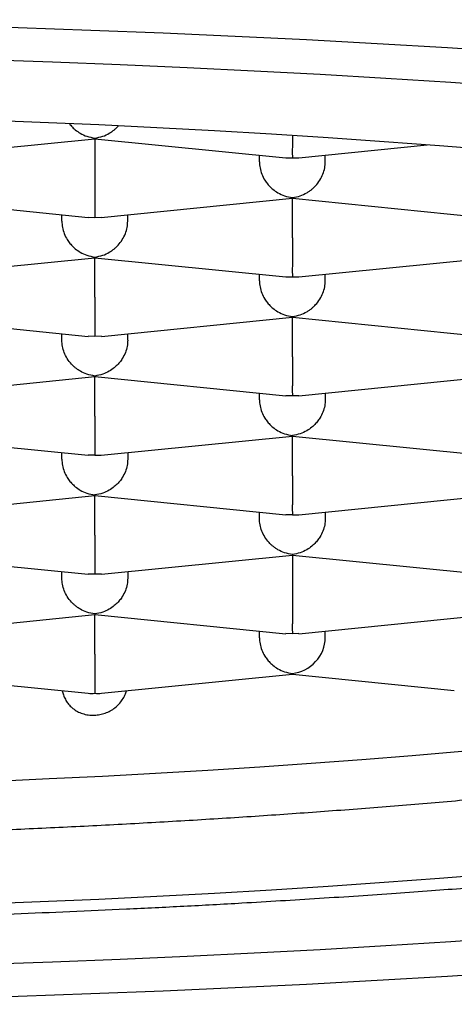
# Model space of a CAD drawing. Header units: millimetres. Extents: x 8 to 752, y 12 to 552.
# Tile 14 of 19: x 389.53 to 391.18, y 516 to 519.73. Entities that reach past the tile are written whole.
import ezdxf

# ---------------------------------------------------------------- set-up
doc = ezdxf.new("R2010")
doc.units = ezdxf.units.MM

msp = doc.modelspace()

# ---------------------------------------------------------------- linework, layer by layer
at = {"color": 7, "linetype": 'Continuous', "lineweight": 30}
for p, q in [((389.0856, 519.2078), (389.8107, 519.2805)), ((389.8108, 519.283), (389.8107, 519.281)), ((389.8107, 519.2805), (390.5361, 519.2078)), ((389.8108, 519.2805), (389.8108, 519.1304)), ((390.5856, 519.2078), (391.0731, 519.2567)), ((390.4358, 519.1931), (390.4358, 519.2178)), ((390.6858, 519.1931), (390.6858, 519.2178)), ((390.5361, 519.2083), (390.5608, 519.2078)), ((390.5608, 519.2078), (390.5856, 519.2083)), ((389.0609, 519.0549), (389.7861, 518.9822)), ((389.8356, 518.9822), (390.5607, 519.0549)), ((390.5608, 519.0575), (390.5607, 519.0555)), ((390.5607, 519.0549), (391.2861, 518.9822)), ((390.5608, 518.9048), (390.5608, 519.0549)), ((389.6858, 518.9675), (389.6858, 518.9923)), ((389.9358, 518.9675), (389.9358, 518.9923)), ((389.7861, 518.9827), (389.8108, 518.9823)), ((389.8108, 518.9823), (389.8356, 518.9827)), ((389.0856, 518.7566), (389.8107, 518.8293)), ((389.8108, 518.8319), (389.8107, 518.8299)), ((389.8107, 518.8294), (390.5361, 518.7566)), ((389.8108, 518.6793), (389.8108, 518.8293)), ((390.5856, 518.7566), (391.3107, 518.8293)), ((390.4358, 518.7419), (390.4358, 518.7667)), ((390.6858, 518.7419), (390.6858, 518.7667)), ((390.5361, 518.7572), (390.5608, 518.7567)), ((390.5608, 518.7567), (390.5856, 518.7572)), ((389.0607, 518.6038), (389.7858, 518.5311)), ((389.8359, 518.5311), (390.5607, 518.6038)), ((390.5608, 518.6063), (390.5607, 518.6043)), ((390.5607, 518.6038), (391.2858, 518.5311)), ((390.5608, 518.4537), (390.5608, 518.6038)), ((389.6858, 518.5164), (389.6858, 518.5411)), ((389.9358, 518.5164), (389.9358, 518.5411)), ((389.8108, 518.5311), (389.7858, 518.5316)), ((389.8358, 518.5316), (389.8108, 518.5311)), ((389.0856, 518.3055), (389.8107, 518.3782)), ((389.8108, 518.3807), (389.8107, 518.3787)), ((389.8107, 518.3782), (390.5358, 518.3055)), ((389.8108, 518.2281), (389.8108, 518.3782)), ((390.5859, 518.3055), (391.3107, 518.3782)), ((390.4358, 518.2908), (390.4358, 518.3155)), ((390.6858, 518.3155), (390.6858, 518.2908)), ((390.5608, 518.3055), (390.5358, 518.3061)), ((390.5858, 518.3061), (390.5608, 518.3055)), ((389.0607, 518.1526), (389.7858, 518.0799)), ((389.8356, 518.0799), (390.5607, 518.1526)), ((390.5608, 518.1551), (390.5607, 518.1532)), ((390.5607, 518.1526), (391.2858, 518.0799)), ((390.5608, 518.0025), (390.5608, 518.1526)), ((389.6858, 518.0652), (389.6858, 518.09)), ((389.9358, 518.09), (389.9358, 518.0652)), ((389.8108, 518.08), (389.7858, 518.0805)), ((389.8108, 518.08), (389.8356, 518.0804)), ((389.0859, 517.8544), (389.8107, 517.927)), ((389.8108, 517.9296), (389.8107, 517.9276)), ((389.8107, 517.9271), (390.5358, 517.8544)), ((389.8108, 517.777), (389.8108, 517.927)), ((390.5856, 517.8543), (391.3107, 517.927)), ((390.4358, 517.8396), (390.4358, 517.8644)), ((390.5608, 517.8544), (390.5358, 517.8549)), ((390.5608, 517.8544), (390.5856, 517.8549)), ((390.6858, 517.8644), (390.6858, 517.8396)), ((389.0607, 517.7015), (389.7858, 517.6288)), ((389.8359, 517.6288), (390.5607, 517.7015)), ((390.5608, 517.704), (390.5607, 517.702)), ((390.5607, 517.7015), (391.2858, 517.6288)), ((390.5608, 517.7015), (390.5608, 517.5514)), ((389.6858, 517.6141), (389.6858, 517.6388)), ((389.8108, 517.6288), (389.7858, 517.6293)), ((389.8358, 517.6293), (389.8108, 517.6288)), ((389.9358, 517.6388), (389.9358, 517.6141)), ((389.0859, 517.4032), (389.8107, 517.4759)), ((389.8108, 517.4784), (389.8107, 517.4764)), ((389.8107, 517.4759), (390.5358, 517.4032)), ((389.8108, 517.3258), (389.8108, 517.4759)), ((390.5859, 517.4032), (391.3107, 517.4759)), ((390.4358, 517.3885), (390.4358, 517.4132)), ((390.5608, 517.4032), (390.5358, 517.4038)), ((390.5858, 517.4038), (390.5608, 517.4032)), ((390.6858, 517.3885), (390.6858, 517.4132)), ((389.0607, 517.2503), (389.7859, 517.1776)), ((389.8358, 517.1776), (390.5608, 517.2503)), ((390.5608, 517.2528), (390.5608, 517.2503)), ((390.5608, 517.2503), (391.1756, 517.1887))]:
    msp.add_line(p, q, dxfattribs=at)
at = {"color": 7, "linetype": 'Continuous', "lineweight": 30, "flags": 128}
for points in [[(391.4133, 519.6078), (391.1493, 519.6247), (390.8828, 519.6404), (390.614, 519.6549), (390.3431, 519.6681), (390.0704, 519.6802), (389.7959, 519.691), (389.5199, 519.7005), (389.2425, 519.7088), (388.964, 519.7158), (388.6845, 519.7215), (388.4043, 519.726), (388.1234, 519.7292), (387.8422, 519.7311), (387.5608, 519.7317), (387.2794, 519.7311), (386.9982, 519.7292), (386.7174, 519.726)], [(386.7723, 519.6048), (387.0349, 519.6078), (387.2978, 519.6096), (387.5608, 519.6102), (387.8239, 519.6096), (388.0868, 519.6078), (388.3493, 519.6048), (388.6113, 519.6006), (388.8726, 519.5953), (389.133, 519.5887), (389.3923, 519.581), (389.6503, 519.5721), (389.907, 519.562), (390.162, 519.5507), (390.4152, 519.5383), (390.6664, 519.5248), (390.9156, 519.5101), (391.1624, 519.4943), (391.4068, 519.4774)], [(391.3278, 519.2364), (391.1198, 519.2531), (390.9093, 519.2688), (390.6965, 519.2835), (390.4816, 519.2973), (390.2647, 519.3101), (390.046, 519.3219), (389.8255, 519.3327), (389.6035, 519.3425), (389.3801, 519.3512), (389.1554, 519.359), (388.9296, 519.3657), (388.7029, 519.3715), (388.4755, 519.3761), (388.2473, 519.3798), (388.0188, 519.3824), (387.7899, 519.3839), (387.5608, 519.3845), (387.3318, 519.3839), (387.1029, 519.3824), (386.8743, 519.3798)], [(387.5608, 516.8065), (387.7709, 516.807), (387.9808, 516.8084), (388.1905, 516.8108), (388.3997, 516.8142), (388.6083, 516.8184), (388.8162, 516.8237), (389.0233, 516.8299), (389.2293, 516.837), (389.4342, 516.845), (389.6379, 516.854), (389.8401, 516.8639), (390.0407, 516.8747), (390.2396, 516.8865), (390.4367, 516.8991), (390.6319, 516.9126), (390.8249, 516.927), (391.0157, 516.9423), (391.2041, 516.9584)], [(386.8743, 516.3503), (387.1029, 516.3477), (387.3318, 516.3461), (387.5608, 516.3456), (387.7899, 516.3461), (388.0188, 516.3477), (388.2473, 516.3503), (388.4755, 516.3539), (388.7029, 516.3586), (388.9296, 516.3643), (389.1554, 516.3711), (389.3801, 516.3788), (389.6035, 516.3876), (389.8255, 516.3974), (390.046, 516.4082), (390.2647, 516.42), (390.4816, 516.4328), (390.6965, 516.4465), (390.9093, 516.4613), (391.1198, 516.477), (391.3278, 516.4936)], [(391.4068, 516.2527), (391.1624, 516.2358), (390.9156, 516.22), (390.6664, 516.2053), (390.4152, 516.1917), (390.162, 516.1793), (389.907, 516.1681), (389.6503, 516.158), (389.3923, 516.1491), (389.133, 516.1414), (388.8726, 516.1348), (388.6113, 516.1294), (388.3493, 516.1252), (388.0868, 516.1223), (387.8239, 516.1205), (387.5608, 516.1199), (387.2978, 516.1205), (387.0349, 516.1223), (386.7723, 516.1252)], [(386.7174, 516.0041), (386.9982, 516.0009), (387.2794, 515.999), (387.5608, 515.9983), (387.8422, 515.999), (388.1234, 516.0009), (388.4043, 516.0041), (388.6845, 516.0085), (388.964, 516.0143), (389.2425, 516.0213), (389.5199, 516.0296), (389.7959, 516.0391), (390.0704, 516.0499), (390.3431, 516.0619), (390.614, 516.0752), (390.8828, 516.0897), (391.1493, 516.1054), (391.4133, 516.1223)]]:
    msp.add_lwpolyline(points, dxfattribs=at)
at = {"color": 7, "linetype": 'Continuous', "lineweight": 30}
for centre, major_axis, start_param, end_param in [((390.5608, 517.3759), (0.0968, 0.0876), 4.02742, 5.598218), ((389.8108, 517.3008), (0.0968, 0.0876), 3.826561, 4.02742), ((389.8108, 517.3008), (0.0968, -0.0876), 5.397357, 5.598217)]:
    msp.add_ellipse(centre, major_axis=major_axis, ratio=0.902908, start_param=start_param, end_param=end_param, dxfattribs=at)
for points, knots in [([(389.7145, 519.3374), (389.7152, 519.3365), (389.7177, 519.3332), (389.7248, 519.3252), (389.7374, 519.3131), (389.7568, 519.2996), (389.7819, 519.2879), (389.8007, 519.2847), (389.8108, 519.283)], [0, 0, 0, 0, 0.028399, 0.103268, 0.26882, 0.473322, 0.71701, 1, 1, 1, 1]), ([(389.8108, 519.283), (389.8209, 519.2847), (389.8398, 519.2879), (389.8615, 519.2981), (389.8759, 519.3073), (389.8849, 519.3141), (389.8924, 519.3211), (389.8976, 519.3258), (389.8998, 519.3287), (389.9, 519.329)], [0, 0, 0, 0, 0.3114851, 0.5797375, 0.6977947, 0.8050781, 0.901629, 0.9875047, 1, 1, 1, 1]), ([(390.5608, 519.2921), (390.5608, 519.2895), (390.5608, 519.284), (390.5608, 519.2765), (390.5608, 519.2689), (390.5608, 519.2586), (390.5607, 519.2453), (390.5605, 519.2299), (390.5607, 519.2156), (390.5608, 519.2105), (390.5608, 519.2078)], [0, 0, 0, 0, 0.057418, 0.118257, 0.180238, 0.243406, 0.383086, 0.555629, 0.761235, 1, 1, 1, 1]), ([(390.4358, 519.1931), (390.4363, 519.1853), (390.4371, 519.1694), (390.4443, 519.1456), (390.4532, 519.128), (390.4612, 519.1161), (390.4665, 519.109), (390.4748, 519.0996), (390.4875, 519.0875), (390.5068, 519.0741), (390.5319, 519.0623), (390.5507, 519.0591), (390.5608, 519.0575)], [0, 0, 0, 0, 0.1112981, 0.2271171, 0.3486611, 0.390702, 0.4335313, 0.4771817, 0.573703, 0.6929329, 0.8350093, 1, 1, 1, 1]), ([(390.5608, 519.0575), (390.5709, 519.0591), (390.5898, 519.0623), (390.6115, 519.0725), (390.6259, 519.0817), (390.6349, 519.0886), (390.6425, 519.0954), (390.6532, 519.1063), (390.6657, 519.1226), (390.6773, 519.1456), (390.6845, 519.1694), (390.6854, 519.1853), (390.6858, 519.1931)], [0, 0, 0, 0, 0.16497, 0.307043, 0.369569, 0.426389, 0.477525, 0.523007, 0.65131, 0.772854, 0.888682, 1, 1, 1, 1]), ([(389.8108, 519.1304), (389.8108, 519.1226), (389.8108, 519.1066), (389.8107, 519.0821), (389.8108, 519.0636), (389.8108, 519.0509), (389.8108, 519.0433), (389.8108, 519.033), (389.8107, 519.0197), (389.8105, 519.0043), (389.8107, 518.99), (389.8108, 518.985), (389.8108, 518.9823)], [0, 0, 0, 0, 0.111298, 0.227117, 0.348661, 0.390702, 0.433531, 0.477182, 0.573703, 0.692933, 0.835009, 1, 1, 1, 1]), ([(389.6858, 518.9675), (389.6863, 518.9597), (389.6871, 518.9438), (389.6943, 518.92), (389.7032, 518.9024), (389.7112, 518.8905), (389.7165, 518.8835), (389.7248, 518.874), (389.7375, 518.8619), (389.7568, 518.8485), (389.7819, 518.8367), (389.8007, 518.8336), (389.8108, 518.8319)], [0, 0, 0, 0, 0.111298, 0.227117, 0.348661, 0.390702, 0.433531, 0.477182, 0.573703, 0.692933, 0.835009, 1, 1, 1, 1]), ([(389.8108, 518.8319), (389.8209, 518.8336), (389.8398, 518.8367), (389.8615, 518.8469), (389.8759, 518.8561), (389.8849, 518.863), (389.8925, 518.8698), (389.9032, 518.8807), (389.9157, 518.897), (389.9273, 518.92), (389.9345, 518.9438), (389.9354, 518.9597), (389.9358, 518.9675)], [0, 0, 0, 0, 0.16497, 0.307043, 0.369569, 0.426389, 0.477525, 0.523007, 0.65131, 0.772854, 0.888682, 1, 1, 1, 1]), ([(390.5608, 518.9048), (390.5608, 518.897), (390.5608, 518.881), (390.5607, 518.8565), (390.5608, 518.838), (390.5608, 518.8253), (390.5608, 518.8177), (390.5608, 518.8074), (390.5607, 518.7941), (390.5605, 518.7787), (390.5607, 518.7644), (390.5608, 518.7594), (390.5608, 518.7567)], [0, 0, 0, 0, 0.111298, 0.227117, 0.348661, 0.390702, 0.433531, 0.477182, 0.573703, 0.692933, 0.835009, 1, 1, 1, 1]), ([(390.4358, 518.7419), (390.4363, 518.7341), (390.4371, 518.7183), (390.4443, 518.6944), (390.4532, 518.6768), (390.4612, 518.6649), (390.4665, 518.6579), (390.4748, 518.6484), (390.4875, 518.6364), (390.5068, 518.6229), (390.5319, 518.6111), (390.5507, 518.608), (390.5608, 518.6063)], [0, 0, 0, 0, 0.111298, 0.227117, 0.348661, 0.390702, 0.433531, 0.477182, 0.573703, 0.692933, 0.835009, 1, 1, 1, 1]), ([(390.5608, 518.6063), (390.5709, 518.608), (390.5898, 518.6111), (390.6115, 518.6214), (390.6259, 518.6306), (390.6349, 518.6374), (390.6425, 518.6443), (390.6532, 518.6551), (390.6657, 518.6714), (390.6773, 518.6944), (390.6845, 518.7183), (390.6854, 518.7341), (390.6858, 518.7419)], [0, 0, 0, 0, 0.16497, 0.307043, 0.369569, 0.426389, 0.477525, 0.523007, 0.65131, 0.772854, 0.888682, 1, 1, 1, 1]), ([(389.8108, 518.6793), (389.8108, 518.6714), (389.8108, 518.6555), (389.8107, 518.6309), (389.8108, 518.6124), (389.8108, 518.5997), (389.8108, 518.5921), (389.8108, 518.5818), (389.8107, 518.5685), (389.8105, 518.5532), (389.8107, 518.5389), (389.8108, 518.5338), (389.8108, 518.5311)], [0, 0, 0, 0, 0.111298, 0.227117, 0.348661, 0.390702, 0.433531, 0.477182, 0.573703, 0.692933, 0.835009, 1, 1, 1, 1]), ([(389.8108, 518.3807), (389.8008, 518.3824), (389.782, 518.3856), (389.7604, 518.3959), (389.746, 518.4051), (389.7369, 518.4119), (389.7292, 518.4187), (389.7184, 518.4296), (389.706, 518.4459), (389.6944, 518.4689), (389.6872, 518.4927), (389.6863, 518.5086), (389.6858, 518.5164)], [0, 0, 0, 0, 0.16497, 0.307043, 0.369569, 0.426389, 0.477525, 0.523007, 0.65131, 0.772854, 0.888682, 1, 1, 1, 1]), ([(389.9358, 518.5164), (389.9354, 518.5086), (389.9345, 518.4927), (389.9272, 518.4689), (389.9184, 518.4513), (389.9105, 518.4394), (389.9051, 518.4323), (389.8969, 518.4228), (389.884, 518.4108), (389.8645, 518.3974), (389.8396, 518.3856), (389.8209, 518.3824), (389.8108, 518.3807)], [0, 0, 0, 0, 0.111298, 0.227117, 0.348661, 0.390702, 0.433531, 0.477182, 0.573703, 0.692933, 0.835009, 1, 1, 1, 1]), ([(390.5608, 518.4537), (390.5608, 518.4459), (390.5608, 518.4299), (390.5607, 518.4054), (390.5608, 518.3869), (390.5608, 518.3742), (390.5608, 518.3666), (390.5608, 518.3563), (390.5607, 518.343), (390.5605, 518.3276), (390.5607, 518.3133), (390.5608, 518.3082), (390.5608, 518.3055)], [0, 0, 0, 0, 0.1112981, 0.2271171, 0.3486611, 0.390702, 0.4335313, 0.4771817, 0.573703, 0.6929329, 0.8350093, 1, 1, 1, 1]), ([(390.4358, 518.2908), (390.4363, 518.283), (390.4371, 518.2671), (390.4443, 518.2433), (390.4532, 518.2257), (390.4612, 518.2138), (390.4665, 518.2067), (390.4748, 518.1973), (390.4875, 518.1852), (390.5068, 518.1718), (390.5319, 518.16), (390.5507, 518.1568), (390.5608, 518.1551)], [0, 0, 0, 0, 0.111298, 0.227117, 0.348661, 0.390702, 0.433531, 0.477182, 0.573703, 0.692933, 0.835009, 1, 1, 1, 1]), ([(390.6858, 518.2908), (390.6854, 518.283), (390.6845, 518.2671), (390.6772, 518.2433), (390.6684, 518.2257), (390.6605, 518.2138), (390.6551, 518.2067), (390.6469, 518.1973), (390.634, 518.1852), (390.6145, 518.1718), (390.5896, 518.16), (390.5709, 518.1569), (390.5608, 518.1551)], [0, 0, 0, 0, 0.111298, 0.227117, 0.348661, 0.390702, 0.433531, 0.477182, 0.573703, 0.692933, 0.835009, 1, 1, 1, 1]), ([(378.211, 518.2485), (378.2112, 518.2397), (378.2117, 518.2233), (378.2134, 518.2006), (378.2154, 518.1819), (378.2176, 518.165), (378.2201, 518.1487), (378.2229, 518.1333), (378.2257, 518.1193), (378.2287, 518.1062), (378.2317, 518.0937), (378.2349, 518.0814), (378.2385, 518.0689), (378.2424, 518.0558), (378.2469, 518.0418), (378.252, 518.0272), (378.258, 518.0111), (378.2671, 517.9883), (378.2796, 517.9604), (378.295, 517.9297), (378.3106, 517.9016), (378.3265, 517.8754), (378.3421, 517.8517), (378.3567, 517.831), (378.3696, 517.8135), (378.382, 517.7976), (378.3948, 517.7819), (378.4091, 517.7649), (378.4243, 517.7478), (378.4406, 517.7303), (378.4578, 517.7125), (378.4763, 517.6943), (378.4949, 517.6768), (378.5124, 517.661), (378.5275, 517.6478), (378.5399, 517.6373), (378.55, 517.6289), (378.5604, 517.6204), (378.5723, 517.6109), (378.5857, 517.6004), (378.6036, 517.5868), (378.6252, 517.5709), (378.6499, 517.5534), (378.6741, 517.5369), (378.6987, 517.5206), (378.7251, 517.5039), (378.7536, 517.4863), (378.783, 517.4689), (378.8116, 517.4525), (378.8377, 517.438), (378.8609, 517.4255), (378.8807, 517.415), (378.8981, 517.406), (378.9132, 517.3983), (378.9278, 517.3909), (378.9437, 517.383), (378.9632, 517.3735), (378.9866, 517.3623), (379.0139, 517.3495), (379.0438, 517.3359), (379.0754, 517.3217), (379.1068, 517.3081), (379.1376, 517.295), (379.1679, 517.2825), (379.1982, 517.2702), (379.2267, 517.2589), (379.2513, 517.2493), (379.2701, 517.2421), (379.2849, 517.2365), (379.2982, 517.2315), (379.3134, 517.2258), (379.3311, 517.2192), (379.3513, 517.2119), (379.3789, 517.2019), (379.4142, 517.1894), (379.4566, 517.1748), (379.5002, 517.1601), (379.5442, 517.1457), (379.5884, 517.1315), (379.6329, 517.1175), (379.68, 517.1031), (379.7299, 517.0882), (379.7825, 517.0728), (379.8353, 517.0578), (379.8875, 517.0433), (379.9376, 517.0296), (379.9868, 517.0166), (380.0336, 517.0044), (380.0775, 516.9931), (380.1153, 516.9837), (380.1501, 516.975), (380.1869, 516.966), (380.2308, 516.9555), (380.2824, 516.9433), (380.3407, 516.9298), (380.4045, 516.9154), (380.4736, 516.9001), (380.5511, 516.8834), (380.6373, 516.8654), (380.7315, 516.8463), (380.83, 516.827), (380.9317, 516.8077), (381.0589, 516.7843), (381.214, 516.7571), (381.3997, 516.7262), (381.5937, 516.6958), (381.794, 516.6661), (381.9687, 516.6418), (382.1146, 516.6223), (382.2307, 516.6073), (382.3473, 516.5928), (382.4643, 516.5787), (382.5818, 516.565), (382.6984, 516.5518), (382.8105, 516.5396), (382.9147, 516.5286), (383.009, 516.5189), (383.094, 516.5104), (383.1575, 516.5042), (383.2002, 516.5001), (383.2226, 516.498), (383.2381, 516.4965), (383.25, 516.4954), (383.2624, 516.4942), (383.2784, 516.4927), (383.3018, 516.4905), (383.3339, 516.4875), (383.376, 516.4837), (383.4259, 516.4792), (383.4836, 516.4741), (383.5489, 516.4684), (383.6213, 516.4622), (383.699, 516.4557), (383.7795, 516.4492), (383.9232, 516.4378), (384.1297, 516.4224), (384.3998, 516.404), (384.6683, 516.3874), (384.9349, 516.3725), (385.1992, 516.3593), (385.4618, 516.3477), (385.7374, 516.3369), (386.0266, 516.3274), (386.329, 516.3192), (386.6298, 516.3129), (386.9284, 516.3084), (387.2255, 516.3056), (387.4971, 516.3046), (387.7438, 516.305), (387.9658, 516.3062), (388.1875, 516.3084), (388.4088, 516.3116), (388.6296, 516.3157), (388.8506, 516.3207), (389.0734, 516.3268), (389.2919, 516.3338), (389.5069, 516.3416), (389.7179, 516.3501), (389.9325, 516.3598), (390.1504, 516.3706), (390.3453, 516.3812), (390.5166, 516.3913), (390.664, 516.4004), (390.8102, 516.4099), (390.9521, 516.4197), (391.0865, 516.4294), (391.22, 516.4394), (391.3515, 516.4498), (391.4798, 516.4603), (391.5967, 516.4703), (391.6876, 516.4783), (391.7552, 516.4844), (391.8016, 516.4887), (391.8431, 516.4926), (391.8793, 516.496), (391.9128, 516.4991), (391.9502, 516.5027), (391.9963, 516.5072), (392.053, 516.5128), (392.1168, 516.5192), (392.1865, 516.5264), (392.2696, 516.5351), (392.3669, 516.5455), (392.4792, 516.558), (392.5887, 516.5705), (392.6942, 516.583), (392.7947, 516.5952), (392.899, 516.6083), (393.005, 516.6219), (393.1202, 516.6373), (393.2406, 516.6538), (393.3644, 516.6715), (393.4833, 516.6891), (393.5971, 516.7065), (393.7057, 516.7237), (393.8066, 516.7402), (393.8998, 516.7559), (393.9845, 516.7706), (394.0647, 516.7848), (394.1443, 516.7992), (394.2283, 516.8149), (394.3163, 516.8318), (394.3916, 516.8466), (394.4532, 516.8591), (394.5006, 516.8688), (394.5487, 516.8789), (394.5976, 516.8893), (394.6466, 516.8999), (394.694, 516.9103), (394.7378, 516.9201), (394.7784, 516.9293), (394.8152, 516.9378), (394.8481, 516.9455), (394.8755, 516.9519), (394.8965, 516.9569), (394.9118, 516.9606), (394.9239, 516.9635), (394.9367, 516.9667), (394.9542, 516.9709), (394.9776, 516.9767), (395.0074, 516.984), (395.0425, 516.9929), (395.0827, 517.0032), (395.1264, 517.0145), (395.1818, 517.0292), (395.2465, 517.0468), (395.3189, 517.0672), (395.3887, 517.0874), (395.4559, 517.1076), (395.5203, 517.1276), (395.5812, 517.1471), (395.6377, 517.1658), (395.6876, 517.1828), (395.7315, 517.1982), (395.7702, 517.2121), (395.8073, 517.2257), (395.844, 517.2395), (395.8816, 517.2539), (395.9207, 517.2694), (395.972, 517.2902), (396.0337, 517.3163), (396.1029, 517.3473), (396.1681, 517.3782), (396.2289, 517.4087), (396.2857, 517.4389), (396.3299, 517.4639), (396.364, 517.484), (396.3898, 517.4997), (396.4156, 517.516), (396.4399, 517.5319), (396.4612, 517.5462), (396.4782, 517.558), (396.4929, 517.5685), (396.5069, 517.5786), (396.5226, 517.5902), (396.5397, 517.6033), (396.5571, 517.617), (396.5734, 517.6302), (396.5889, 517.6432), (396.6036, 517.6559), (396.6189, 517.6694), (396.6344, 517.6837), (396.6512, 517.6997), (396.6691, 517.7175), (396.6871, 517.7363), (396.7047, 517.7556), (396.7216, 517.775), (396.7377, 517.7946), (396.7531, 517.8143), (396.7681, 517.8347), (396.7829, 517.856), (396.7973, 517.8782), (396.8107, 517.9004), (396.8233, 517.9227), (396.8353, 517.9459), (396.8474, 517.971), (396.8593, 517.9986), (396.8706, 518.0283), (396.8792, 518.0542), (396.8855, 518.0757), (396.8901, 518.0928), (396.8944, 518.1106), (396.8981, 518.1281), (396.9006, 518.1422), (396.9024, 518.1525), (396.9037, 518.1609), (396.9052, 518.1718), (396.9069, 518.186), (396.9086, 518.2038), (396.9101, 518.2251), (396.9105, 518.2405), (396.9107, 518.2488)], [0, 0, 0, 0, 0.002644, 0.004865, 0.006664, 0.008039, 0.009579, 0.010957, 0.012207, 0.013401, 0.014546, 0.015663, 0.01679, 0.018042, 0.019349, 0.020737, 0.022243, 0.024008, 0.027461, 0.03065, 0.033588, 0.036458, 0.039324, 0.041685, 0.043744, 0.045555, 0.047545, 0.049746, 0.052199, 0.054372, 0.056765, 0.059367, 0.0618, 0.063878, 0.065668, 0.067187, 0.068515, 0.069908, 0.071448, 0.073135, 0.074968, 0.077922, 0.080767, 0.083512, 0.08612, 0.088998, 0.092143, 0.095272, 0.0982, 0.100927, 0.103104, 0.105053, 0.106724, 0.108116, 0.109376, 0.110869, 0.112612, 0.114819, 0.11733, 0.120029, 0.122801, 0.125648, 0.128115, 0.130634, 0.133206, 0.135584, 0.137548, 0.139096, 0.140037, 0.14104, 0.142228, 0.143601, 0.145158, 0.1469, 0.149922, 0.153127, 0.1563, 0.159442, 0.162551, 0.165629, 0.168676, 0.17219, 0.175661, 0.17909, 0.182474, 0.185665, 0.18857, 0.191626, 0.194284, 0.196545, 0.198408, 0.200503, 0.20306, 0.206116, 0.209465, 0.213065, 0.216915, 0.221015, 0.225814, 0.230862, 0.235997, 0.241206, 0.246489, 0.255203, 0.264112, 0.273214, 0.282419, 0.291526, 0.296592, 0.301624, 0.306624, 0.31159, 0.316524, 0.321425, 0.326151, 0.330378, 0.334202, 0.337622, 0.340639, 0.341831, 0.342733, 0.343319, 0.343679, 0.344159, 0.344794, 0.345582, 0.346944, 0.348608, 0.350573, 0.35284, 0.355409, 0.358225, 0.36131, 0.364437, 0.367549, 0.37787, 0.388015, 0.397984, 0.407776, 0.417392, 0.426847, 0.436212, 0.447033, 0.457743, 0.468341, 0.478828, 0.489211, 0.499572, 0.507343, 0.515114, 0.522885, 0.530656, 0.538427, 0.546199, 0.554047, 0.562109, 0.569517, 0.577098, 0.584852, 0.592781, 0.600883, 0.606282, 0.611756, 0.617298, 0.622676, 0.627767, 0.63257, 0.637943, 0.642905, 0.647454, 0.651592, 0.653595, 0.655447, 0.657092, 0.658528, 0.659761, 0.661081, 0.663003, 0.665294, 0.667905, 0.67073, 0.673763, 0.67805, 0.682696, 0.6877, 0.691763, 0.696035, 0.700516, 0.705195, 0.709827, 0.715662, 0.721236, 0.72655, 0.731953, 0.737058, 0.741862, 0.746367, 0.750572, 0.754291, 0.758273, 0.76253, 0.767061, 0.771867, 0.774328, 0.776855, 0.779449, 0.782108, 0.784835, 0.787533, 0.789996, 0.792217, 0.794415, 0.796309, 0.797897, 0.799181, 0.799976, 0.800589, 0.801297, 0.802242, 0.803675, 0.805445, 0.807551, 0.809994, 0.812753, 0.81557, 0.820313, 0.82498, 0.829573, 0.83409, 0.838533, 0.84287, 0.846939, 0.850716, 0.853857, 0.856762, 0.859544, 0.862414, 0.865377, 0.868504, 0.871871, 0.878031, 0.884157, 0.890092, 0.89585, 0.901414, 0.906787, 0.909328, 0.912058, 0.91497, 0.917719, 0.920121, 0.922177, 0.923579, 0.925197, 0.927031, 0.929082, 0.931306, 0.933353, 0.935144, 0.937243, 0.939095, 0.941162, 0.943392, 0.945756, 0.94822, 0.950759, 0.953367, 0.955974, 0.958367, 0.960705, 0.963253, 0.965787, 0.968224, 0.970577, 0.972956, 0.975468, 0.978278, 0.981174, 0.984068, 0.985598, 0.987158, 0.98879, 0.990442, 0.991868, 0.992555, 0.993217, 0.994091, 0.995207, 0.996563, 0.998161, 1, 1, 1, 1]), ([(389.8108, 518.2281), (389.8108, 518.2203), (389.8108, 518.2043), (389.8107, 518.1798), (389.8108, 518.1613), (389.8108, 518.1486), (389.8108, 518.141), (389.8108, 518.1307), (389.8107, 518.1174), (389.8105, 518.102), (389.8107, 518.0877), (389.8108, 518.0827), (389.8108, 518.08)], [0, 0, 0, 0, 0.111298, 0.227117, 0.348661, 0.390702, 0.433531, 0.477182, 0.573703, 0.692933, 0.835009, 1, 1, 1, 1]), ([(389.6858, 518.0652), (389.6863, 518.0574), (389.6871, 518.0415), (389.6943, 518.0177), (389.7032, 518.0001), (389.7112, 517.9882), (389.7165, 517.9811), (389.7248, 517.9717), (389.7375, 517.9596), (389.7568, 517.9462), (389.7819, 517.9344), (389.8007, 517.9313), (389.8108, 517.9296)], [0, 0, 0, 0, 0.111298, 0.227117, 0.348661, 0.390702, 0.433531, 0.477182, 0.573703, 0.692933, 0.835009, 1, 1, 1, 1]), ([(389.9358, 518.0652), (389.9354, 518.0574), (389.9345, 518.0415), (389.9272, 518.0177), (389.9184, 518.0001), (389.9105, 517.9882), (389.9051, 517.9812), (389.8969, 517.9717), (389.884, 517.9597), (389.8645, 517.9463), (389.8396, 517.9345), (389.8209, 517.9313), (389.8108, 517.9296)], [0, 0, 0, 0, 0.111298, 0.227117, 0.348661, 0.390702, 0.433531, 0.477182, 0.573703, 0.692933, 0.835009, 1, 1, 1, 1]), ([(395.5858, 518.0128), (395.5853, 518.0003), (395.5841, 517.9753), (395.5751, 517.9378), (395.5607, 517.9003), (395.5402, 517.8628), (395.5139, 517.8254), (395.4797, 517.7856), (395.4362, 517.7436), (395.3818, 517.6994), (395.3193, 517.6556), (395.2486, 517.6122), (395.1693, 517.5688), (395.0809, 517.5255), (394.9833, 517.4823), (394.8775, 517.4397), (394.7637, 517.3977), (394.642, 517.3565), (394.5124, 517.316), (394.3751, 517.2763), (394.2303, 517.2374), (394.0781, 517.1993), (393.9173, 517.1618), (393.7476, 517.1249), (393.5689, 517.0887), (393.3833, 517.0535), (393.1908, 517.0195), (392.9937, 516.987), (392.7924, 516.9559), (392.587, 516.9263), (392.3761, 516.8979), (392.16, 516.8707), (391.9366, 516.8445), (391.7062, 516.8194), (391.4685, 516.7955), (391.2263, 516.773), (390.9798, 516.7519), (390.7318, 516.7325), (390.4825, 516.7147), (390.2323, 516.6985), (389.9791, 516.6838), (389.7233, 516.6705), (389.4627, 516.6586), (389.1974, 516.6482), (388.9275, 516.6393), (388.656, 516.6319), (388.3833, 516.6262), (388.1123, 516.6221), (387.8433, 516.6197), (387.5764, 516.6189), (387.3094, 516.6195), (387.0428, 516.6218), (386.7743, 516.6256), (386.5041, 516.631), (386.2325, 516.6381), (385.9623, 516.6468), (385.6941, 516.6571), (385.4307, 516.6689), (385.1722, 516.6821), (384.9187, 516.6967), (384.6681, 516.7127), (384.4208, 516.7301), (384.1746, 516.7491), (383.93, 516.7698), (383.6872, 516.7921), (383.4488, 516.8158), (383.2154, 516.841), (382.9892, 516.8672), (382.7704, 516.8945), (382.559, 516.9228), (382.3529, 516.9523), (382.1527, 516.9829), (381.9567, 517.015), (381.7652, 517.0485), (381.5786, 517.0835), (381.3989, 517.1196), (381.2265, 517.1567), (381.0631, 517.1945), (380.9087, 517.2328), (380.7631, 517.2716), (380.6249, 517.3113), (380.4944, 517.3517), (380.3706, 517.3932), (380.2538, 517.4359), (380.1445, 517.4797), (380.0438, 517.5241), (379.9518, 517.569), (379.8676, 517.6152), (379.7915, 517.6626), (379.7243, 517.7112), (379.6671, 517.7602), (379.6197, 517.8098), (379.5824, 517.86), (379.5557, 517.9108), (379.5389, 517.9618), (379.5369, 517.9958), (379.5358, 518.0128)], [0, 0, 0, 0, 0.008562, 0.017126, 0.025688, 0.034307, 0.042927, 0.051545, 0.061849, 0.07216, 0.082475, 0.092786, 0.10309, 0.113676, 0.124272, 0.13487, 0.145465, 0.156052, 0.166631, 0.177219, 0.187809, 0.198397, 0.208976, 0.219863, 0.230758, 0.241657, 0.252553, 0.26344, 0.274019, 0.284606, 0.295197, 0.305785, 0.316364, 0.32725, 0.338146, 0.349045, 0.359941, 0.370827, 0.381406, 0.391994, 0.402585, 0.413173, 0.423752, 0.434638, 0.445534, 0.456433, 0.467329, 0.478215, 0.488794, 0.499382, 0.509973, 0.520561, 0.53114, 0.542026, 0.552922, 0.563821, 0.574717, 0.585603, 0.596182, 0.60677, 0.617361, 0.627949, 0.638528, 0.649414, 0.66031, 0.671209, 0.682105, 0.692991, 0.70357, 0.714158, 0.724749, 0.735336, 0.745915, 0.756802, 0.767698, 0.778597, 0.789492, 0.800379, 0.810958, 0.821546, 0.832136, 0.842724, 0.853303, 0.86419, 0.875085, 0.885984, 0.89688, 0.907766, 0.91917, 0.930582, 0.941993, 0.953397, 0.965044, 0.976698, 0.988353, 1, 1, 1, 1]), ([(390.5608, 518.0025), (390.5608, 517.9947), (390.5608, 517.9787), (390.5607, 517.9542), (390.5608, 517.9357), (390.5608, 517.923), (390.5608, 517.9154), (390.5608, 517.9051), (390.5607, 517.8918), (390.5605, 517.8764), (390.5607, 517.8621), (390.5608, 517.8571), (390.5608, 517.8544)], [0, 0, 0, 0, 0.111298, 0.227117, 0.348661, 0.390702, 0.433531, 0.477182, 0.573703, 0.692933, 0.835009, 1, 1, 1, 1]), ([(390.5608, 517.704), (390.5508, 517.7057), (390.532, 517.7089), (390.5104, 517.7191), (390.496, 517.7283), (390.4869, 517.7352), (390.4792, 517.742), (390.4684, 517.7528), (390.456, 517.7691), (390.4444, 517.7922), (390.4372, 517.816), (390.4363, 517.8318), (390.4358, 517.8396)], [0, 0, 0, 0, 0.16497, 0.307043, 0.369569, 0.426389, 0.477525, 0.523007, 0.65131, 0.772854, 0.888682, 1, 1, 1, 1]), ([(390.6858, 517.8396), (390.6854, 517.8318), (390.6845, 517.816), (390.6772, 517.7922), (390.6684, 517.7745), (390.6605, 517.7626), (390.6551, 517.7556), (390.6469, 517.7461), (390.634, 517.7341), (390.6145, 517.7207), (390.5896, 517.7089), (390.5709, 517.7057), (390.5608, 517.704)], [0, 0, 0, 0, 0.111298, 0.227117, 0.348661, 0.390702, 0.433531, 0.477182, 0.573703, 0.692933, 0.835009, 1, 1, 1, 1]), ([(389.8108, 517.777), (389.8108, 517.7691), (389.8108, 517.7532), (389.8107, 517.7286), (389.8108, 517.7101), (389.8108, 517.6974), (389.8108, 517.6898), (389.8108, 517.6795), (389.8107, 517.6662), (389.8105, 517.6509), (389.8107, 517.6366), (389.8108, 517.6315), (389.8108, 517.6288)], [0, 0, 0, 0, 0.1112981, 0.2271171, 0.3486611, 0.390702, 0.4335313, 0.4771817, 0.573703, 0.6929329, 0.8350093, 1, 1, 1, 1]), ([(389.8108, 517.4784), (389.8008, 517.4801), (389.782, 517.4833), (389.7604, 517.4936), (389.746, 517.5028), (389.7369, 517.5096), (389.7292, 517.5164), (389.7184, 517.5272), (389.706, 517.5436), (389.6944, 517.5666), (389.6872, 517.5904), (389.6863, 517.6063), (389.6858, 517.6141)], [0, 0, 0, 0, 0.16497, 0.307043, 0.369569, 0.426389, 0.477525, 0.523007, 0.65131, 0.772854, 0.888682, 1, 1, 1, 1]), ([(389.9358, 517.6141), (389.9354, 517.6063), (389.9345, 517.5904), (389.9272, 517.5666), (389.9184, 517.549), (389.9105, 517.5371), (389.9051, 517.53), (389.8969, 517.5205), (389.884, 517.5085), (389.8645, 517.4951), (389.8396, 517.4833), (389.8209, 517.4801), (389.8108, 517.4784)], [0, 0, 0, 0, 0.111298, 0.227117, 0.348661, 0.390702, 0.433531, 0.477182, 0.573703, 0.692933, 0.835009, 1, 1, 1, 1]), ([(390.5608, 517.5514), (390.5608, 517.5436), (390.5608, 517.5276), (390.5607, 517.5031), (390.5608, 517.4846), (390.5608, 517.4718), (390.5608, 517.4643), (390.5608, 517.454), (390.5607, 517.4407), (390.5605, 517.4253), (390.5607, 517.411), (390.5608, 517.4059), (390.5608, 517.4032)], [0, 0, 0, 0, 0.111298, 0.227117, 0.348661, 0.390702, 0.433531, 0.477182, 0.573703, 0.692933, 0.835009, 1, 1, 1, 1]), ([(390.4358, 517.3885), (390.4363, 517.3807), (390.4371, 517.3648), (390.4443, 517.341), (390.4532, 517.3234), (390.4612, 517.3115), (390.4665, 517.3044), (390.4748, 517.295), (390.4875, 517.2829), (390.5068, 517.2695), (390.5319, 517.2577), (390.5507, 517.2545), (390.5608, 517.2528)], [0, 0, 0, 0, 0.1112981, 0.2271171, 0.3486611, 0.390702, 0.4335313, 0.4771817, 0.573703, 0.6929329, 0.8350093, 1, 1, 1, 1]), ([(389.8108, 517.3258), (389.8108, 517.318), (389.8108, 517.302), (389.8107, 517.2775), (389.8108, 517.259), (389.8108, 517.2463), (389.8108, 517.2387), (389.8108, 517.2284), (389.8107, 517.2151), (389.8105, 517.1997), (389.8107, 517.1854), (389.8108, 517.1804), (389.8108, 517.1777)], [0, 0, 0, 0, 0.111298, 0.227117, 0.348661, 0.390702, 0.433531, 0.477182, 0.573703, 0.692933, 0.835009, 1, 1, 1, 1]), ([(389.688, 517.1874), (389.6884, 517.1849), (389.6897, 517.1763), (389.6948, 517.1626), (389.7031, 517.1465), (389.7142, 517.1322), (389.728, 517.1192), (389.7445, 517.1085), (389.764, 517.1), (389.7859, 517.0949), (389.8086, 517.0938), (389.8303, 517.0964), (389.8506, 517.102), (389.8699, 517.1108), (389.8875, 517.1224), (389.9029, 517.1366), (389.9157, 517.1528), (389.9253, 517.1698), (389.9291, 517.1817), (389.9308, 517.1872)], [0, 0, 0, 0, 0.022923, 0.078457, 0.134016, 0.192396, 0.250796, 0.315653, 0.380514, 0.452932, 0.52532, 0.586561, 0.647785, 0.709112, 0.770436, 0.830241, 0.89005, 0.949958, 1, 1, 1, 1])]:
    msp.add_open_spline(points, degree=3, knots=knots, dxfattribs=at)

doc.saveas('drawing.dxf')
